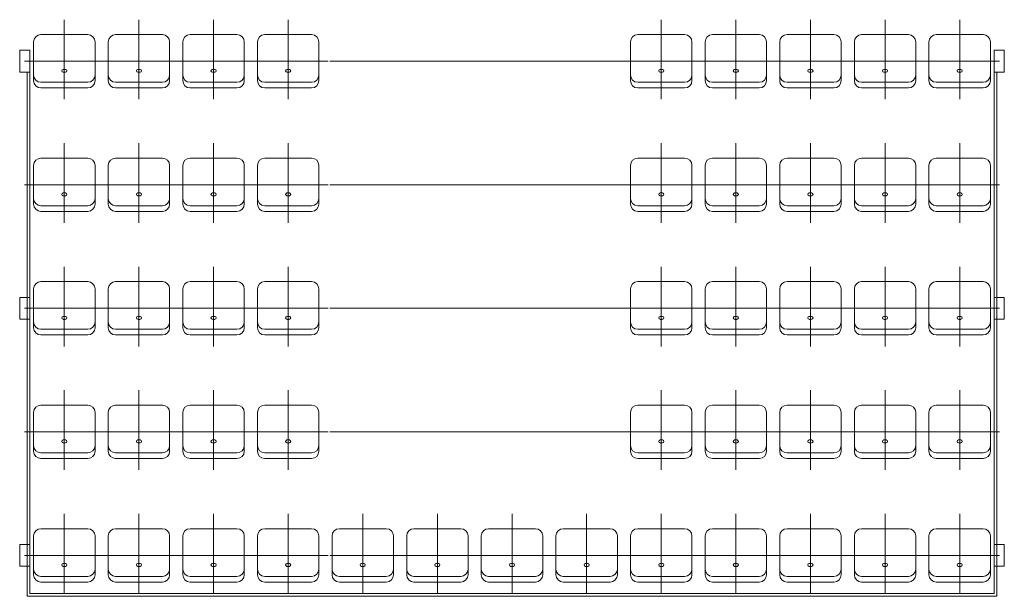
# Model space of a CAD drawing. Header units: millimetres. Extents: x 1962 to 3194, y -795 to -219.
# Tile 160 of 256: x 2419 to 2426, y -431 to -427. Entities that reach past the tile are written whole.
import ezdxf

# ---------------------------------------------------------------- set-up
doc = ezdxf.new("R2010")
doc.units = ezdxf.units.MM
doc.linetypes.add('ACAD_ISO03W100', pattern=[30, 12, -18])
doc.layers.add('A_obiekty trybuny', color=126, linetype='Continuous', lineweight=9)

msp = doc.modelspace()

# ---------------------------------------------------------------- linework, layer by layer
at = {"layer": 'A_obiekty trybuny', "linetype": 'ACAD_ISO03W100', "ltscale": 0.1}
for p, q in [((2419.282, -427.468), (2419.282, -426.9233)), ((2419.792, -427.468), (2419.792, -426.9233)), ((2420.302, -427.468), (2420.302, -426.9233)), ((2420.812, -427.468), (2420.812, -426.9233)), ((2423.362, -427.468), (2423.362, -426.9233)), ((2423.872, -427.468), (2423.872, -426.9233)), ((2424.382, -427.468), (2424.382, -426.9233)), ((2424.892, -427.468), (2424.892, -426.9233)), ((2425.402, -427.468), (2425.402, -426.9233)), ((2419.5543, -427.2077), (2419.0096, -427.2077)), ((2420.0643, -427.2077), (2419.5196, -427.2077)), ((2420.5743, -427.2077), (2420.0296, -427.2077)), ((2421.0843, -427.2077), (2420.5396, -427.2077)), ((2423.6343, -427.2077), (2423.0896, -427.2077)), ((2424.1443, -427.2077), (2423.5996, -427.2077)), ((2424.6543, -427.2077), (2424.1096, -427.2077)), ((2425.1643, -427.2077), (2424.6196, -427.2077)), ((2425.6743, -427.2077), (2425.1296, -427.2077)), ((2419.282, -428.313), (2419.282, -427.7683)), ((2419.792, -428.313), (2419.792, -427.7683)), ((2420.302, -428.313), (2420.302, -427.7683)), ((2420.812, -428.313), (2420.812, -427.7683)), ((2423.362, -428.313), (2423.362, -427.7683)), ((2423.872, -428.313), (2423.872, -427.7683)), ((2424.382, -428.313), (2424.382, -427.7683)), ((2424.892, -428.313), (2424.892, -427.7683)), ((2425.402, -428.313), (2425.402, -427.7683)), ((2419.5543, -428.0527), (2419.0096, -428.0527)), ((2420.0643, -428.0527), (2419.5196, -428.0527)), ((2420.5743, -428.0527), (2420.0296, -428.0527)), ((2421.0843, -428.0527), (2420.5396, -428.0527)), ((2423.6343, -428.0527), (2423.0896, -428.0527)), ((2424.1443, -428.0527), (2423.5996, -428.0527)), ((2424.6543, -428.0527), (2424.1096, -428.0527)), ((2425.1643, -428.0527), (2424.6196, -428.0527)), ((2425.6743, -428.0527), (2425.1296, -428.0527)), ((2419.282, -429.158), (2419.282, -428.6133)), ((2419.792, -429.158), (2419.792, -428.6133)), ((2420.302, -429.158), (2420.302, -428.6133)), ((2420.812, -429.158), (2420.812, -428.6133)), ((2423.362, -429.158), (2423.362, -428.6133)), ((2423.872, -429.158), (2423.872, -428.6133)), ((2424.382, -429.158), (2424.382, -428.6133)), ((2424.892, -429.158), (2424.892, -428.6133)), ((2425.402, -429.158), (2425.402, -428.6133)), ((2419.5543, -428.8977), (2419.0096, -428.8977)), ((2420.0643, -428.8977), (2419.5196, -428.8977)), ((2420.5743, -428.8977), (2420.0296, -428.8977)), ((2421.0843, -428.8977), (2420.5396, -428.8977)), ((2423.6343, -428.8977), (2423.0896, -428.8977)), ((2424.1443, -428.8977), (2423.5996, -428.8977)), ((2424.6543, -428.8977), (2424.1096, -428.8977)), ((2425.1643, -428.8977), (2424.6196, -428.8977)), ((2425.6743, -428.8977), (2425.1296, -428.8977)), ((2419.282, -430.003), (2419.282, -429.4583)), ((2419.792, -430.003), (2419.792, -429.4583)), ((2420.302, -430.003), (2420.302, -429.4583)), ((2420.812, -430.003), (2420.812, -429.4583)), ((2423.362, -430.003), (2423.362, -429.4583)), ((2423.872, -430.003), (2423.872, -429.4583)), ((2424.382, -430.003), (2424.382, -429.4583)), ((2424.892, -430.003), (2424.892, -429.4583)), ((2425.402, -430.003), (2425.402, -429.4583)), ((2419.5543, -429.7427), (2419.0096, -429.7427)), ((2420.0643, -429.7427), (2419.5196, -429.7427)), ((2420.5743, -429.7427), (2420.0296, -429.7427)), ((2421.0843, -429.7427), (2420.5396, -429.7427)), ((2423.6343, -429.7427), (2423.0896, -429.7427)), ((2424.1443, -429.7427), (2423.5996, -429.7427)), ((2424.6543, -429.7427), (2424.1096, -429.7427)), ((2425.1643, -429.7427), (2424.6196, -429.7427)), ((2425.6743, -429.7427), (2425.1296, -429.7427)), ((2419.282, -430.848), (2419.282, -430.3033)), ((2419.792, -430.848), (2419.792, -430.3033)), ((2420.302, -430.848), (2420.302, -430.3033)), ((2420.812, -430.848), (2420.812, -430.3033)), ((2421.322, -430.848), (2421.322, -430.3033)), ((2421.832, -430.848), (2421.832, -430.3033)), ((2422.342, -430.848), (2422.342, -430.3033)), ((2422.852, -430.848), (2422.852, -430.3033)), ((2423.362, -430.848), (2423.362, -430.3033)), ((2423.872, -430.848), (2423.872, -430.3033)), ((2424.382, -430.848), (2424.382, -430.3033)), ((2424.892, -430.848), (2424.892, -430.3033)), ((2425.402, -430.848), (2425.402, -430.3033)), ((2419.5543, -430.5877), (2419.0096, -430.5877)), ((2420.0643, -430.5877), (2419.5196, -430.5877)), ((2420.5743, -430.5877), (2420.0296, -430.5877)), ((2421.0843, -430.5877), (2420.5396, -430.5877)), ((2423.6343, -430.5877), (2423.0896, -430.5877)), ((2424.1443, -430.5877), (2423.5996, -430.5877)), ((2424.6543, -430.5877), (2424.1096, -430.5877)), ((2425.1643, -430.5877), (2424.6196, -430.5877)), ((2425.6743, -430.5877), (2425.1296, -430.5877))]:
    msp.add_line(p, q, dxfattribs=at)
at = {"layer": 'A_obiekty trybuny'}
for p, q in [((2419.072, -427.0752), (2419.072, -427.3402)), ((2419.442, -427.0252), (2419.122, -427.0252)), ((2419.492, -427.3402), (2419.492, -427.0752)), ((2419.582, -427.0752), (2419.582, -427.3402)), ((2419.952, -427.0252), (2419.632, -427.0252)), ((2420.002, -427.3402), (2420.002, -427.0752)), ((2420.092, -427.0752), (2420.092, -427.3402)), ((2420.462, -427.0252), (2420.142, -427.0252)), ((2420.512, -427.3402), (2420.512, -427.0752)), ((2420.602, -427.0752), (2420.602, -427.3402)), ((2420.972, -427.0252), (2420.652, -427.0252)), ((2421.022, -427.3402), (2421.022, -427.0752)), ((2423.152, -427.0752), (2423.152, -427.3402)), ((2423.522, -427.0252), (2423.202, -427.0252)), ((2423.572, -427.3402), (2423.572, -427.0752)), ((2423.662, -427.0752), (2423.662, -427.3402)), ((2424.032, -427.0252), (2423.712, -427.0252)), ((2424.082, -427.3402), (2424.082, -427.0752)), ((2424.172, -427.0752), (2424.172, -427.3402)), ((2424.542, -427.0252), (2424.222, -427.0252)), ((2424.592, -427.3402), (2424.592, -427.0752)), ((2424.682, -427.0752), (2424.682, -427.3402)), ((2425.052, -427.0252), (2424.732, -427.0252)), ((2425.102, -427.3402), (2425.102, -427.0752)), ((2425.192, -427.0752), (2425.192, -427.3402)), ((2425.562, -427.0252), (2425.242, -427.0252)), ((2425.612, -427.3402), (2425.612, -427.0752)), ((2419.047, -427.2077), (2419.047, -430.848)), ((2421.097, -427.2077), (2423.227, -427.2077)), ((2425.637, -430.848), (2425.637, -427.2077)), ((2419.027, -430.868), (2419.027, -427.2827)), ((2419.2824, -427.2633), (2419.2738, -427.2633)), ((2419.2738, -427.2832), (2419.2824, -427.2832)), ((2419.2901, -427.2633), (2419.2824, -427.2633)), ((2419.2824, -427.2832), (2419.2901, -427.2832)), ((2419.7924, -427.2633), (2419.7838, -427.2633)), ((2419.7838, -427.2832), (2419.7924, -427.2832)), ((2419.8001, -427.2633), (2419.7924, -427.2633)), ((2419.7924, -427.2832), (2419.8001, -427.2832)), ((2420.3024, -427.2633), (2420.2938, -427.2633)), ((2420.2938, -427.2832), (2420.3024, -427.2832)), ((2420.3101, -427.2633), (2420.3024, -427.2633)), ((2420.3024, -427.2832), (2420.3101, -427.2832)), ((2420.8124, -427.2633), (2420.8038, -427.2633)), ((2420.8038, -427.2832), (2420.8124, -427.2832)), ((2420.8201, -427.2633), (2420.8124, -427.2633)), ((2420.8124, -427.2832), (2420.8201, -427.2832)), ((2423.3624, -427.2633), (2423.3538, -427.2633)), ((2423.3538, -427.2832), (2423.3624, -427.2832)), ((2423.3701, -427.2633), (2423.3624, -427.2633)), ((2423.3624, -427.2832), (2423.3701, -427.2832)), ((2423.8724, -427.2633), (2423.8638, -427.2633)), ((2423.8638, -427.2832), (2423.8724, -427.2832)), ((2423.8801, -427.2633), (2423.8724, -427.2633)), ((2423.8724, -427.2832), (2423.8801, -427.2832)), ((2424.3824, -427.2633), (2424.3738, -427.2633)), ((2424.3738, -427.2832), (2424.3824, -427.2832)), ((2424.3901, -427.2633), (2424.3824, -427.2633)), ((2424.3824, -427.2832), (2424.3901, -427.2832)), ((2424.8924, -427.2633), (2424.8838, -427.2633)), ((2424.8838, -427.2832), (2424.8924, -427.2832)), ((2424.9001, -427.2633), (2424.8924, -427.2633)), ((2424.8924, -427.2832), (2424.9001, -427.2832)), ((2425.4024, -427.2633), (2425.3938, -427.2633)), ((2425.3938, -427.2832), (2425.4024, -427.2832)), ((2425.4101, -427.2633), (2425.4024, -427.2633)), ((2425.4024, -427.2832), (2425.4101, -427.2832)), ((2425.657, -430.868), (2425.657, -427.2827)), ((2419.122, -427.3514), (2419.442, -427.3514)), ((2419.632, -427.3514), (2419.952, -427.3514)), ((2420.142, -427.3514), (2420.462, -427.3514)), ((2420.652, -427.3514), (2420.972, -427.3514)), ((2423.202, -427.3514), (2423.522, -427.3514)), ((2423.712, -427.3514), (2424.032, -427.3514)), ((2424.222, -427.3514), (2424.542, -427.3514)), ((2424.732, -427.3514), (2425.052, -427.3514)), ((2425.242, -427.3514), (2425.562, -427.3514)), ((2419.122, -427.3902), (2419.442, -427.3902)), ((2419.632, -427.3902), (2419.952, -427.3902)), ((2420.142, -427.3902), (2420.462, -427.3902)), ((2420.652, -427.3902), (2420.972, -427.3902)), ((2423.202, -427.3902), (2423.522, -427.3902)), ((2423.712, -427.3902), (2424.032, -427.3902)), ((2424.222, -427.3902), (2424.542, -427.3902)), ((2424.732, -427.3902), (2425.052, -427.3902)), ((2425.242, -427.3902), (2425.562, -427.3902)), ((2419.442, -427.8702), (2419.122, -427.8702)), ((2419.952, -427.8702), (2419.632, -427.8702)), ((2420.462, -427.8702), (2420.142, -427.8702)), ((2420.972, -427.8702), (2420.652, -427.8702)), ((2423.522, -427.8702), (2423.202, -427.8702)), ((2424.032, -427.8702), (2423.712, -427.8702)), ((2424.542, -427.8702), (2424.222, -427.8702)), ((2425.052, -427.8702), (2424.732, -427.8702)), ((2425.562, -427.8702), (2425.242, -427.8702)), ((2419.072, -427.9202), (2419.072, -428.1852)), ((2419.492, -428.1852), (2419.492, -427.9202)), ((2419.582, -427.9202), (2419.582, -428.1852)), ((2420.002, -428.1852), (2420.002, -427.9202)), ((2420.092, -427.9202), (2420.092, -428.1852)), ((2420.512, -428.1852), (2420.512, -427.9202)), ((2420.602, -427.9202), (2420.602, -428.1852)), ((2421.022, -428.1852), (2421.022, -427.9202)), ((2423.152, -427.9202), (2423.152, -428.1852)), ((2423.572, -428.1852), (2423.572, -427.9202)), ((2423.662, -427.9202), (2423.662, -428.1852)), ((2424.082, -428.1852), (2424.082, -427.9202)), ((2424.172, -427.9202), (2424.172, -428.1852)), ((2424.592, -428.1852), (2424.592, -427.9202)), ((2424.682, -427.9202), (2424.682, -428.1852)), ((2425.102, -428.1852), (2425.102, -427.9202)), ((2425.192, -427.9202), (2425.192, -428.1852)), ((2425.612, -428.1852), (2425.612, -427.9202)), ((2421.097, -428.0527), (2423.227, -428.0527)), ((2419.2824, -428.1083), (2419.2738, -428.1083)), ((2419.2738, -428.1282), (2419.2824, -428.1282)), ((2419.2901, -428.1083), (2419.2824, -428.1083)), ((2419.2824, -428.1282), (2419.2901, -428.1282)), ((2419.7924, -428.1083), (2419.7838, -428.1083)), ((2419.7838, -428.1282), (2419.7924, -428.1282)), ((2419.8001, -428.1083), (2419.7924, -428.1083)), ((2419.7924, -428.1282), (2419.8001, -428.1282)), ((2420.3024, -428.1083), (2420.2938, -428.1083)), ((2420.2938, -428.1282), (2420.3024, -428.1282)), ((2420.3101, -428.1083), (2420.3024, -428.1083)), ((2420.3024, -428.1282), (2420.3101, -428.1282)), ((2420.8124, -428.1083), (2420.8038, -428.1083)), ((2420.8038, -428.1282), (2420.8124, -428.1282)), ((2420.8201, -428.1083), (2420.8124, -428.1083)), ((2420.8124, -428.1282), (2420.8201, -428.1282)), ((2423.3624, -428.1083), (2423.3538, -428.1083)), ((2423.3538, -428.1282), (2423.3624, -428.1282)), ((2423.3701, -428.1083), (2423.3624, -428.1083)), ((2423.3624, -428.1282), (2423.3701, -428.1282)), ((2423.8724, -428.1083), (2423.8638, -428.1083)), ((2423.8638, -428.1282), (2423.8724, -428.1282)), ((2423.8801, -428.1083), (2423.8724, -428.1083)), ((2423.8724, -428.1282), (2423.8801, -428.1282)), ((2424.3824, -428.1083), (2424.3738, -428.1083)), ((2424.3738, -428.1282), (2424.3824, -428.1282)), ((2424.3901, -428.1083), (2424.3824, -428.1083)), ((2424.3824, -428.1282), (2424.3901, -428.1282)), ((2424.8924, -428.1083), (2424.8838, -428.1083)), ((2424.8838, -428.1282), (2424.8924, -428.1282)), ((2424.9001, -428.1083), (2424.8924, -428.1083)), ((2424.8924, -428.1282), (2424.9001, -428.1282)), ((2425.4024, -428.1083), (2425.3938, -428.1083)), ((2425.3938, -428.1282), (2425.4024, -428.1282)), ((2425.4101, -428.1083), (2425.4024, -428.1083)), ((2425.4024, -428.1282), (2425.4101, -428.1282)), ((2419.122, -428.1964), (2419.442, -428.1964)), ((2419.632, -428.1964), (2419.952, -428.1964)), ((2420.142, -428.1964), (2420.462, -428.1964)), ((2420.652, -428.1964), (2420.972, -428.1964)), ((2423.202, -428.1964), (2423.522, -428.1964)), ((2423.712, -428.1964), (2424.032, -428.1964)), ((2424.222, -428.1964), (2424.542, -428.1964)), ((2424.732, -428.1964), (2425.052, -428.1964)), ((2425.242, -428.1964), (2425.562, -428.1964)), ((2419.122, -428.2352), (2419.442, -428.2352)), ((2419.632, -428.2352), (2419.952, -428.2352)), ((2420.142, -428.2352), (2420.462, -428.2352)), ((2420.652, -428.2352), (2420.972, -428.2352)), ((2423.202, -428.2352), (2423.522, -428.2352)), ((2423.712, -428.2352), (2424.032, -428.2352)), ((2424.222, -428.2352), (2424.542, -428.2352)), ((2424.732, -428.2352), (2425.052, -428.2352)), ((2425.242, -428.2352), (2425.562, -428.2352)), ((2419.072, -428.7652), (2419.072, -429.0302)), ((2419.442, -428.7152), (2419.122, -428.7152)), ((2419.492, -429.0302), (2419.492, -428.7652)), ((2419.582, -428.7652), (2419.582, -429.0302)), ((2419.952, -428.7152), (2419.632, -428.7152)), ((2420.002, -429.0302), (2420.002, -428.7652)), ((2420.092, -428.7652), (2420.092, -429.0302)), ((2420.462, -428.7152), (2420.142, -428.7152)), ((2420.512, -429.0302), (2420.512, -428.7652)), ((2420.602, -428.7652), (2420.602, -429.0302)), ((2420.972, -428.7152), (2420.652, -428.7152)), ((2421.022, -429.0302), (2421.022, -428.7652)), ((2423.152, -428.7652), (2423.152, -429.0302)), ((2423.522, -428.7152), (2423.202, -428.7152)), ((2423.572, -429.0302), (2423.572, -428.7652)), ((2423.662, -428.7652), (2423.662, -429.0302)), ((2424.032, -428.7152), (2423.712, -428.7152)), ((2424.082, -429.0302), (2424.082, -428.7652)), ((2424.172, -428.7652), (2424.172, -429.0302)), ((2424.542, -428.7152), (2424.222, -428.7152)), ((2424.592, -429.0302), (2424.592, -428.7652)), ((2424.682, -428.7652), (2424.682, -429.0302)), ((2425.052, -428.7152), (2424.732, -428.7152)), ((2425.102, -429.0302), (2425.102, -428.7652)), ((2425.192, -428.7652), (2425.192, -429.0302)), ((2425.562, -428.7152), (2425.242, -428.7152)), ((2425.612, -429.0302), (2425.612, -428.7652)), ((2421.097, -428.8977), (2423.227, -428.8977)), ((2419.2824, -428.9533), (2419.2738, -428.9533)), ((2419.2738, -428.9732), (2419.2824, -428.9732)), ((2419.2901, -428.9533), (2419.2824, -428.9533)), ((2419.2824, -428.9732), (2419.2901, -428.9732)), ((2419.7924, -428.9533), (2419.7838, -428.9533)), ((2419.7838, -428.9732), (2419.7924, -428.9732)), ((2419.8001, -428.9533), (2419.7924, -428.9533)), ((2419.7924, -428.9732), (2419.8001, -428.9732)), ((2420.3024, -428.9533), (2420.2938, -428.9533)), ((2420.2938, -428.9732), (2420.3024, -428.9732)), ((2420.3101, -428.9533), (2420.3024, -428.9533)), ((2420.3024, -428.9732), (2420.3101, -428.9732)), ((2420.8124, -428.9533), (2420.8038, -428.9533)), ((2420.8038, -428.9732), (2420.8124, -428.9732)), ((2420.8201, -428.9533), (2420.8124, -428.9533)), ((2420.8124, -428.9732), (2420.8201, -428.9732)), ((2423.3624, -428.9533), (2423.3538, -428.9533)), ((2423.3538, -428.9732), (2423.3624, -428.9732)), ((2423.3701, -428.9533), (2423.3624, -428.9533)), ((2423.3624, -428.9732), (2423.3701, -428.9732)), ((2423.8724, -428.9533), (2423.8638, -428.9533)), ((2423.8638, -428.9732), (2423.8724, -428.9732)), ((2423.8801, -428.9533), (2423.8724, -428.9533)), ((2423.8724, -428.9732), (2423.8801, -428.9732)), ((2424.3824, -428.9533), (2424.3738, -428.9533)), ((2424.3738, -428.9732), (2424.3824, -428.9732)), ((2424.3901, -428.9533), (2424.3824, -428.9533)), ((2424.3824, -428.9732), (2424.3901, -428.9732)), ((2424.8924, -428.9533), (2424.8838, -428.9533)), ((2424.8838, -428.9732), (2424.8924, -428.9732)), ((2424.9001, -428.9533), (2424.8924, -428.9533)), ((2424.8924, -428.9732), (2424.9001, -428.9732)), ((2425.4024, -428.9533), (2425.3938, -428.9533)), ((2425.3938, -428.9732), (2425.4024, -428.9732)), ((2425.4101, -428.9533), (2425.4024, -428.9533)), ((2425.4024, -428.9732), (2425.4101, -428.9732)), ((2419.122, -429.0414), (2419.442, -429.0414)), ((2419.122, -429.0802), (2419.442, -429.0802)), ((2419.632, -429.0414), (2419.952, -429.0414)), ((2419.632, -429.0802), (2419.952, -429.0802)), ((2420.142, -429.0414), (2420.462, -429.0414)), ((2420.142, -429.0802), (2420.462, -429.0802)), ((2420.652, -429.0414), (2420.972, -429.0414)), ((2420.652, -429.0802), (2420.972, -429.0802)), ((2423.202, -429.0414), (2423.522, -429.0414)), ((2423.202, -429.0802), (2423.522, -429.0802)), ((2423.712, -429.0414), (2424.032, -429.0414)), ((2423.712, -429.0802), (2424.032, -429.0802)), ((2424.222, -429.0414), (2424.542, -429.0414)), ((2424.222, -429.0802), (2424.542, -429.0802)), ((2424.732, -429.0414), (2425.052, -429.0414)), ((2424.732, -429.0802), (2425.052, -429.0802)), ((2425.242, -429.0414), (2425.562, -429.0414)), ((2425.242, -429.0802), (2425.562, -429.0802)), ((2419.442, -429.5602), (2419.122, -429.5602)), ((2419.952, -429.5602), (2419.632, -429.5602)), ((2420.462, -429.5602), (2420.142, -429.5602)), ((2420.972, -429.5602), (2420.652, -429.5602)), ((2423.522, -429.5602), (2423.202, -429.5602)), ((2424.032, -429.5602), (2423.712, -429.5602)), ((2424.542, -429.5602), (2424.222, -429.5602)), ((2425.052, -429.5602), (2424.732, -429.5602)), ((2425.562, -429.5602), (2425.242, -429.5602)), ((2419.072, -429.6102), (2419.072, -429.8752)), ((2419.492, -429.8752), (2419.492, -429.6102)), ((2419.582, -429.6102), (2419.582, -429.8752)), ((2420.002, -429.8752), (2420.002, -429.6102)), ((2420.092, -429.6102), (2420.092, -429.8752)), ((2420.512, -429.8752), (2420.512, -429.6102)), ((2420.602, -429.6102), (2420.602, -429.8752)), ((2421.022, -429.8752), (2421.022, -429.6102)), ((2423.152, -429.6102), (2423.152, -429.8752)), ((2423.572, -429.8752), (2423.572, -429.6102)), ((2423.662, -429.6102), (2423.662, -429.8752)), ((2424.082, -429.8752), (2424.082, -429.6102)), ((2424.172, -429.6102), (2424.172, -429.8752)), ((2424.592, -429.8752), (2424.592, -429.6102)), ((2424.682, -429.6102), (2424.682, -429.8752)), ((2425.102, -429.8752), (2425.102, -429.6102)), ((2425.192, -429.6102), (2425.192, -429.8752)), ((2425.612, -429.8752), (2425.612, -429.6102)), ((2421.097, -429.7427), (2423.227, -429.7427)), ((2419.2824, -429.7983), (2419.2738, -429.7983)), ((2419.2738, -429.8182), (2419.2824, -429.8182)), ((2419.2901, -429.7983), (2419.2824, -429.7983)), ((2419.2824, -429.8182), (2419.2901, -429.8182)), ((2419.7924, -429.7983), (2419.7838, -429.7983)), ((2419.7838, -429.8182), (2419.7924, -429.8182)), ((2419.8001, -429.7983), (2419.7924, -429.7983)), ((2419.7924, -429.8182), (2419.8001, -429.8182)), ((2420.3024, -429.7983), (2420.2938, -429.7983)), ((2420.2938, -429.8182), (2420.3024, -429.8182)), ((2420.3101, -429.7983), (2420.3024, -429.7983)), ((2420.3024, -429.8182), (2420.3101, -429.8182)), ((2420.8124, -429.7983), (2420.8038, -429.7983)), ((2420.8038, -429.8182), (2420.8124, -429.8182)), ((2420.8201, -429.7983), (2420.8124, -429.7983)), ((2420.8124, -429.8182), (2420.8201, -429.8182)), ((2423.3624, -429.7983), (2423.3538, -429.7983)), ((2423.3538, -429.8182), (2423.3624, -429.8182)), ((2423.3701, -429.7983), (2423.3624, -429.7983)), ((2423.3624, -429.8182), (2423.3701, -429.8182)), ((2423.8724, -429.7983), (2423.8638, -429.7983)), ((2423.8638, -429.8182), (2423.8724, -429.8182)), ((2423.8801, -429.7983), (2423.8724, -429.7983)), ((2423.8724, -429.8182), (2423.8801, -429.8182)), ((2424.3824, -429.7983), (2424.3738, -429.7983)), ((2424.3738, -429.8182), (2424.3824, -429.8182)), ((2424.3901, -429.7983), (2424.3824, -429.7983)), ((2424.3824, -429.8182), (2424.3901, -429.8182)), ((2424.8924, -429.7983), (2424.8838, -429.7983)), ((2424.8838, -429.8182), (2424.8924, -429.8182)), ((2424.9001, -429.7983), (2424.8924, -429.7983)), ((2424.8924, -429.8182), (2424.9001, -429.8182)), ((2425.4024, -429.7983), (2425.3938, -429.7983)), ((2425.3938, -429.8182), (2425.4024, -429.8182)), ((2425.4101, -429.7983), (2425.4024, -429.7983)), ((2425.4024, -429.8182), (2425.4101, -429.8182)), ((2419.122, -429.8864), (2419.442, -429.8864)), ((2419.632, -429.8864), (2419.952, -429.8864)), ((2420.142, -429.8864), (2420.462, -429.8864)), ((2420.652, -429.8864), (2420.972, -429.8864)), ((2423.202, -429.8864), (2423.522, -429.8864)), ((2423.712, -429.8864), (2424.032, -429.8864)), ((2424.222, -429.8864), (2424.542, -429.8864)), ((2424.732, -429.8864), (2425.052, -429.8864)), ((2425.242, -429.8864), (2425.562, -429.8864)), ((2419.122, -429.9252), (2419.442, -429.9252)), ((2419.632, -429.9252), (2419.952, -429.9252)), ((2420.142, -429.9252), (2420.462, -429.9252)), ((2420.652, -429.9252), (2420.972, -429.9252)), ((2423.202, -429.9252), (2423.522, -429.9252)), ((2423.712, -429.9252), (2424.032, -429.9252)), ((2424.222, -429.9252), (2424.542, -429.9252)), ((2424.732, -429.9252), (2425.052, -429.9252)), ((2425.242, -429.9252), (2425.562, -429.9252)), ((2419.442, -430.4052), (2419.122, -430.4052)), ((2419.952, -430.4052), (2419.632, -430.4052)), ((2420.462, -430.4052), (2420.142, -430.4052)), ((2420.972, -430.4052), (2420.652, -430.4052)), ((2421.482, -430.4052), (2421.162, -430.4052)), ((2421.992, -430.4052), (2421.672, -430.4052)), ((2422.502, -430.4052), (2422.182, -430.4052)), ((2423.012, -430.4052), (2422.692, -430.4052)), ((2423.522, -430.4052), (2423.202, -430.4052)), ((2424.032, -430.4052), (2423.712, -430.4052)), ((2424.542, -430.4052), (2424.222, -430.4052)), ((2425.052, -430.4052), (2424.732, -430.4052)), ((2425.562, -430.4052), (2425.242, -430.4052)), ((2419.072, -430.4552), (2419.072, -430.7202)), ((2419.492, -430.7202), (2419.492, -430.4552)), ((2419.582, -430.4552), (2419.582, -430.7202)), ((2420.002, -430.7202), (2420.002, -430.4552)), ((2420.092, -430.4552), (2420.092, -430.7202)), ((2420.512, -430.7202), (2420.512, -430.4552)), ((2420.602, -430.4552), (2420.602, -430.7202)), ((2421.022, -430.7202), (2421.022, -430.4552)), ((2421.112, -430.4552), (2421.112, -430.7202)), ((2421.532, -430.7202), (2421.532, -430.4552)), ((2421.622, -430.4552), (2421.622, -430.7202)), ((2422.042, -430.7202), (2422.042, -430.4552)), ((2422.132, -430.4552), (2422.132, -430.7202)), ((2422.552, -430.7202), (2422.552, -430.4552)), ((2422.642, -430.4552), (2422.642, -430.7202)), ((2423.062, -430.7202), (2423.062, -430.4552)), ((2423.152, -430.4552), (2423.152, -430.7202)), ((2423.572, -430.7202), (2423.572, -430.4552)), ((2423.662, -430.4552), (2423.662, -430.7202)), ((2424.082, -430.7202), (2424.082, -430.4552)), ((2424.172, -430.4552), (2424.172, -430.7202)), ((2424.592, -430.7202), (2424.592, -430.4552)), ((2424.682, -430.4552), (2424.682, -430.7202)), ((2425.102, -430.7202), (2425.102, -430.4552)), ((2425.192, -430.4552), (2425.192, -430.7202)), ((2425.612, -430.7202), (2425.612, -430.4552)), ((2421.097, -430.5877), (2423.227, -430.5877)), ((2419.2824, -430.6433), (2419.2738, -430.6433)), ((2419.2901, -430.6433), (2419.2824, -430.6433)), ((2419.7924, -430.6433), (2419.7838, -430.6433)), ((2419.8001, -430.6433), (2419.7924, -430.6433)), ((2420.3024, -430.6433), (2420.2938, -430.6433)), ((2420.3101, -430.6433), (2420.3024, -430.6433)), ((2420.8124, -430.6433), (2420.8038, -430.6433)), ((2420.8201, -430.6433), (2420.8124, -430.6433)), ((2421.3224, -430.6433), (2421.3138, -430.6433)), ((2421.3301, -430.6433), (2421.3224, -430.6433)), ((2421.8324, -430.6433), (2421.8238, -430.6433)), ((2421.8401, -430.6433), (2421.8324, -430.6433)), ((2422.3424, -430.6433), (2422.3338, -430.6433)), ((2422.3501, -430.6433), (2422.3424, -430.6433)), ((2422.8524, -430.6433), (2422.8438, -430.6433)), ((2422.8601, -430.6433), (2422.8524, -430.6433)), ((2423.3624, -430.6433), (2423.3538, -430.6433)), ((2423.3701, -430.6433), (2423.3624, -430.6433)), ((2423.8724, -430.6433), (2423.8638, -430.6433)), ((2423.8801, -430.6433), (2423.8724, -430.6433)), ((2424.3824, -430.6433), (2424.3738, -430.6433)), ((2424.3901, -430.6433), (2424.3824, -430.6433)), ((2424.8924, -430.6433), (2424.8838, -430.6433)), ((2424.9001, -430.6433), (2424.8924, -430.6433)), ((2425.4024, -430.6433), (2425.3938, -430.6433)), ((2425.4101, -430.6433), (2425.4024, -430.6433)), ((2419.2738, -430.6632), (2419.2824, -430.6632)), ((2419.2824, -430.6632), (2419.2901, -430.6632)), ((2419.7838, -430.6632), (2419.7924, -430.6632)), ((2419.7924, -430.6632), (2419.8001, -430.6632)), ((2420.2938, -430.6632), (2420.3024, -430.6632)), ((2420.3024, -430.6632), (2420.3101, -430.6632)), ((2420.8038, -430.6632), (2420.8124, -430.6632)), ((2420.8124, -430.6632), (2420.8201, -430.6632)), ((2421.3138, -430.6632), (2421.3224, -430.6632)), ((2421.3224, -430.6632), (2421.3301, -430.6632)), ((2421.8238, -430.6632), (2421.8324, -430.6632)), ((2421.8324, -430.6632), (2421.8401, -430.6632)), ((2422.3338, -430.6632), (2422.3424, -430.6632)), ((2422.3424, -430.6632), (2422.3501, -430.6632)), ((2422.8438, -430.6632), (2422.8524, -430.6632)), ((2422.8524, -430.6632), (2422.8601, -430.6632)), ((2423.3538, -430.6632), (2423.3624, -430.6632)), ((2423.3624, -430.6632), (2423.3701, -430.6632)), ((2423.8638, -430.6632), (2423.8724, -430.6632)), ((2423.8724, -430.6632), (2423.8801, -430.6632)), ((2424.3738, -430.6632), (2424.3824, -430.6632)), ((2424.3824, -430.6632), (2424.3901, -430.6632)), ((2424.8838, -430.6632), (2424.8924, -430.6632)), ((2424.8924, -430.6632), (2424.9001, -430.6632)), ((2425.3938, -430.6632), (2425.4024, -430.6632)), ((2425.4024, -430.6632), (2425.4101, -430.6632)), ((2419.122, -430.7314), (2419.442, -430.7314)), ((2419.122, -430.7702), (2419.442, -430.7702)), ((2419.632, -430.7314), (2419.952, -430.7314)), ((2419.632, -430.7702), (2419.952, -430.7702)), ((2420.142, -430.7314), (2420.462, -430.7314)), ((2420.142, -430.7702), (2420.462, -430.7702)), ((2420.652, -430.7314), (2420.972, -430.7314)), ((2420.652, -430.7702), (2420.972, -430.7702)), ((2421.162, -430.7314), (2421.482, -430.7314)), ((2421.162, -430.7702), (2421.482, -430.7702)), ((2421.672, -430.7314), (2421.992, -430.7314)), ((2421.672, -430.7702), (2421.992, -430.7702)), ((2422.182, -430.7314), (2422.502, -430.7314)), ((2422.182, -430.7702), (2422.502, -430.7702)), ((2422.692, -430.7314), (2423.012, -430.7314)), ((2422.692, -430.7702), (2423.012, -430.7702)), ((2423.202, -430.7314), (2423.522, -430.7314)), ((2423.202, -430.7702), (2423.522, -430.7702)), ((2423.712, -430.7314), (2424.032, -430.7314)), ((2423.712, -430.7702), (2424.032, -430.7702)), ((2424.222, -430.7314), (2424.542, -430.7314)), ((2424.222, -430.7702), (2424.542, -430.7702)), ((2424.732, -430.7314), (2425.052, -430.7314)), ((2424.732, -430.7702), (2425.052, -430.7702)), ((2425.242, -430.7314), (2425.562, -430.7314)), ((2425.242, -430.7702), (2425.562, -430.7702)), ((2419.047, -430.848), (2425.637, -430.848)), ((2419.027, -430.868), (2425.657, -430.868))]:
    msp.add_line(p, q, dxfattribs=at)
for points in [[(2419.047, -427.2827), (2419.047, -427.1327), (2418.977, -427.1327), (2418.977, -427.2827)], [(2425.637, -427.2827), (2425.637, -427.1327), (2425.707, -427.1327), (2425.707, -427.2827)], [(2419.047, -428.9727), (2419.047, -428.8227), (2418.977, -428.8227), (2418.977, -428.9727)], [(2425.637, -428.9727), (2425.637, -428.8227), (2425.707, -428.8227), (2425.707, -428.9727)], [(2419.047, -430.6627), (2419.047, -430.5127), (2418.977, -430.5127), (2418.977, -430.6627)], [(2425.637, -430.6627), (2425.637, -430.5127), (2425.707, -430.5127), (2425.707, -430.6627)]]:
    msp.add_lwpolyline(points, close=True, dxfattribs=at)
for centre, radius, start, end in [((2419.122, -427.0752), 0.05, 90, 180), ((2419.442, -427.0752), 0.05, 0, 90), ((2419.632, -427.0752), 0.05, 90, 180), ((2419.952, -427.0752), 0.05, 0, 90), ((2420.142, -427.0752), 0.05, 90, 180), ((2420.462, -427.0752), 0.05, 0, 90), ((2420.652, -427.0752), 0.05, 90, 180), ((2420.972, -427.0752), 0.05, 0, 90), ((2423.202, -427.0752), 0.05, 90, 180), ((2423.522, -427.0752), 0.05, 0, 90), ((2423.712, -427.0752), 0.05, 90, 180), ((2424.032, -427.0752), 0.05, 0, 90), ((2424.222, -427.0752), 0.05, 90, 180), ((2424.542, -427.0752), 0.05, 0, 90), ((2424.732, -427.0752), 0.05, 90, 180), ((2425.052, -427.0752), 0.05, 0, 90), ((2425.242, -427.0752), 0.05, 90, 180), ((2425.562, -427.0752), 0.05, 0, 90), ((2419.275, -427.2737), 0.0105, 96.38935, 177.45285), ((2419.275, -427.2727), 0.0105, 182.54715, 263.61065), ((2419.2889, -427.2737), 0.0105, 2.54715, 83.61065), ((2419.2889, -427.2727), 0.0105, 276.38935, 357.45285), ((2419.785, -427.2737), 0.0105, 96.38935, 177.45285), ((2419.785, -427.2727), 0.0105, 182.54715, 263.61065), ((2419.7989, -427.2737), 0.0105, 2.54715, 83.61065), ((2419.7989, -427.2727), 0.0105, 276.38935, 357.45285), ((2420.295, -427.2737), 0.0105, 96.38935, 177.45285), ((2420.295, -427.2727), 0.0105, 182.54715, 263.61065), ((2420.3089, -427.2737), 0.0105, 2.54715, 83.61065), ((2420.3089, -427.2727), 0.0105, 276.38935, 357.45285), ((2420.805, -427.2737), 0.0105, 96.38935, 177.45285), ((2420.805, -427.2727), 0.0105, 182.54715, 263.61065), ((2420.8189, -427.2737), 0.0105, 2.54715, 83.61065), ((2420.8189, -427.2727), 0.0105, 276.38935, 357.45285), ((2423.355, -427.2737), 0.0105, 96.38935, 177.45285), ((2423.355, -427.2727), 0.0105, 182.54715, 263.61065), ((2423.3689, -427.2737), 0.0105, 2.54715, 83.61065), ((2423.3689, -427.2727), 0.0105, 276.38935, 357.45285), ((2423.865, -427.2737), 0.0105, 96.38935, 177.45285), ((2423.865, -427.2727), 0.0105, 182.54715, 263.61065), ((2423.8789, -427.2737), 0.0105, 2.54715, 83.61065), ((2423.8789, -427.2727), 0.0105, 276.38935, 357.45285), ((2424.375, -427.2737), 0.0105, 96.38935, 177.45285), ((2424.375, -427.2727), 0.0105, 182.54715, 263.61065), ((2424.3889, -427.2737), 0.0105, 2.54715, 83.61065), ((2424.3889, -427.2727), 0.0105, 276.38935, 357.45285), ((2424.885, -427.2737), 0.0105, 96.38935, 177.45285), ((2424.885, -427.2727), 0.0105, 182.54715, 263.61065), ((2424.8989, -427.2737), 0.0105, 2.54715, 83.61065), ((2424.8989, -427.2727), 0.0105, 276.38935, 357.45285), ((2425.395, -427.2737), 0.0105, 96.38935, 177.45285), ((2425.395, -427.2727), 0.0105, 182.54715, 263.61065), ((2425.4089, -427.2737), 0.0105, 2.54715, 83.61065), ((2425.4089, -427.2727), 0.0105, 276.38935, 357.45285), ((2419.122, -427.3014), 0.05, 180, 270), ((2419.122, -427.3402), 0.05, 180, 270), ((2419.442, -427.3014), 0.05, 270, 0), ((2419.442, -427.3402), 0.05, 270, 0), ((2419.632, -427.3014), 0.05, 180, 270), ((2419.632, -427.3402), 0.05, 180, 270), ((2419.952, -427.3014), 0.05, 270, 0), ((2419.952, -427.3402), 0.05, 270, 0), ((2420.142, -427.3014), 0.05, 180, 270), ((2420.142, -427.3402), 0.05, 180, 270), ((2420.462, -427.3014), 0.05, 270, 0), ((2420.462, -427.3402), 0.05, 270, 0), ((2420.652, -427.3014), 0.05, 180, 270), ((2420.652, -427.3402), 0.05, 180, 270), ((2420.972, -427.3014), 0.05, 270, 0), ((2420.972, -427.3402), 0.05, 270, 0), ((2423.202, -427.3014), 0.05, 180, 270), ((2423.202, -427.3402), 0.05, 180, 270), ((2423.522, -427.3014), 0.05, 270, 0), ((2423.522, -427.3402), 0.05, 270, 0), ((2423.712, -427.3014), 0.05, 180, 270), ((2423.712, -427.3402), 0.05, 180, 270), ((2424.032, -427.3014), 0.05, 270, 0), ((2424.032, -427.3402), 0.05, 270, 0), ((2424.222, -427.3014), 0.05, 180, 270), ((2424.222, -427.3402), 0.05, 180, 270), ((2424.542, -427.3014), 0.05, 270, 0), ((2424.542, -427.3402), 0.05, 270, 0), ((2424.732, -427.3014), 0.05, 180, 270), ((2424.732, -427.3402), 0.05, 180, 270), ((2425.052, -427.3014), 0.05, 270, 0), ((2425.052, -427.3402), 0.05, 270, 0), ((2425.242, -427.3014), 0.05, 180, 270), ((2425.242, -427.3402), 0.05, 180, 270), ((2425.562, -427.3014), 0.05, 270, 0), ((2425.562, -427.3402), 0.05, 270, 0), ((2419.122, -427.9202), 0.05, 90, 180), ((2419.442, -427.9202), 0.05, 0, 90), ((2419.632, -427.9202), 0.05, 90, 180), ((2419.952, -427.9202), 0.05, 0, 90), ((2420.142, -427.9202), 0.05, 90, 180), ((2420.462, -427.9202), 0.05, 0, 90), ((2420.652, -427.9202), 0.05, 90, 180), ((2420.972, -427.9202), 0.05, 0, 90), ((2423.202, -427.9202), 0.05, 90, 180), ((2423.522, -427.9202), 0.05, 0, 90), ((2423.712, -427.9202), 0.05, 90, 180), ((2424.032, -427.9202), 0.05, 0, 90), ((2424.222, -427.9202), 0.05, 90, 180), ((2424.542, -427.9202), 0.05, 0, 90), ((2424.732, -427.9202), 0.05, 90, 180), ((2425.052, -427.9202), 0.05, 0, 90), ((2425.242, -427.9202), 0.05, 90, 180), ((2425.562, -427.9202), 0.05, 0, 90), ((2419.122, -428.1464), 0.05, 180, 270), ((2419.275, -428.1187), 0.0105, 96.38935, 177.45285), ((2419.275, -428.1177), 0.0105, 182.54715, 263.61065), ((2419.2889, -428.1187), 0.0105, 2.54715, 83.61065), ((2419.2889, -428.1177), 0.0105, 276.38935, 357.45285), ((2419.442, -428.1464), 0.05, 270, 0), ((2419.632, -428.1464), 0.05, 180, 270), ((2419.785, -428.1187), 0.0105, 96.38935, 177.45285), ((2419.785, -428.1177), 0.0105, 182.54715, 263.61065), ((2419.7989, -428.1187), 0.0105, 2.54715, 83.61065), ((2419.7989, -428.1177), 0.0105, 276.38935, 357.45285), ((2419.952, -428.1464), 0.05, 270, 0), ((2420.142, -428.1464), 0.05, 180, 270), ((2420.295, -428.1187), 0.0105, 96.38935, 177.45285), ((2420.295, -428.1177), 0.0105, 182.54715, 263.61065), ((2420.3089, -428.1187), 0.0105, 2.54715, 83.61065), ((2420.3089, -428.1177), 0.0105, 276.38935, 357.45285), ((2420.462, -428.1464), 0.05, 270, 0), ((2420.652, -428.1464), 0.05, 180, 270), ((2420.805, -428.1187), 0.0105, 96.38935, 177.45285), ((2420.805, -428.1177), 0.0105, 182.54715, 263.61065), ((2420.8189, -428.1187), 0.0105, 2.54715, 83.61065), ((2420.8189, -428.1177), 0.0105, 276.38935, 357.45285), ((2420.972, -428.1464), 0.05, 270, 0), ((2423.202, -428.1464), 0.05, 180, 270), ((2423.355, -428.1187), 0.0105, 96.38935, 177.45285), ((2423.355, -428.1177), 0.0105, 182.54715, 263.61065), ((2423.3689, -428.1187), 0.0105, 2.54715, 83.61065), ((2423.3689, -428.1177), 0.0105, 276.38935, 357.45285), ((2423.522, -428.1464), 0.05, 270, 0), ((2423.712, -428.1464), 0.05, 180, 270), ((2423.865, -428.1187), 0.0105, 96.38935, 177.45285), ((2423.865, -428.1177), 0.0105, 182.54715, 263.61065), ((2423.8789, -428.1187), 0.0105, 2.54715, 83.61065), ((2423.8789, -428.1177), 0.0105, 276.38935, 357.45285), ((2424.032, -428.1464), 0.05, 270, 0), ((2424.222, -428.1464), 0.05, 180, 270), ((2424.375, -428.1187), 0.0105, 96.38935, 177.45285), ((2424.375, -428.1177), 0.0105, 182.54715, 263.61065), ((2424.3889, -428.1187), 0.0105, 2.54715, 83.61065), ((2424.3889, -428.1177), 0.0105, 276.38935, 357.45285), ((2424.542, -428.1464), 0.05, 270, 0), ((2424.732, -428.1464), 0.05, 180, 270), ((2424.885, -428.1187), 0.0105, 96.38935, 177.45285), ((2424.885, -428.1177), 0.0105, 182.54715, 263.61065), ((2424.8989, -428.1187), 0.0105, 2.54715, 83.61065), ((2424.8989, -428.1177), 0.0105, 276.38935, 357.45285), ((2425.052, -428.1464), 0.05, 270, 0), ((2425.242, -428.1464), 0.05, 180, 270), ((2425.395, -428.1187), 0.0105, 96.38935, 177.45285), ((2425.395, -428.1177), 0.0105, 182.54715, 263.61065), ((2425.4089, -428.1187), 0.0105, 2.54715, 83.61065), ((2425.4089, -428.1177), 0.0105, 276.38935, 357.45285), ((2425.562, -428.1464), 0.05, 270, 0), ((2419.122, -428.1852), 0.05, 180, 270), ((2419.442, -428.1852), 0.05, 270, 0), ((2419.632, -428.1852), 0.05, 180, 270), ((2419.952, -428.1852), 0.05, 270, 0), ((2420.142, -428.1852), 0.05, 180, 270), ((2420.462, -428.1852), 0.05, 270, 0), ((2420.652, -428.1852), 0.05, 180, 270), ((2420.972, -428.1852), 0.05, 270, 0), ((2423.202, -428.1852), 0.05, 180, 270), ((2423.522, -428.1852), 0.05, 270, 0), ((2423.712, -428.1852), 0.05, 180, 270), ((2424.032, -428.1852), 0.05, 270, 0), ((2424.222, -428.1852), 0.05, 180, 270), ((2424.542, -428.1852), 0.05, 270, 0), ((2424.732, -428.1852), 0.05, 180, 270), ((2425.052, -428.1852), 0.05, 270, 0), ((2425.242, -428.1852), 0.05, 180, 270), ((2425.562, -428.1852), 0.05, 270, 0), ((2419.122, -428.7652), 0.05, 90, 180), ((2419.442, -428.7652), 0.05, 0, 90), ((2419.632, -428.7652), 0.05, 90, 180), ((2419.952, -428.7652), 0.05, 0, 90), ((2420.142, -428.7652), 0.05, 90, 180), ((2420.462, -428.7652), 0.05, 0, 90), ((2420.652, -428.7652), 0.05, 90, 180), ((2420.972, -428.7652), 0.05, 0, 90), ((2423.202, -428.7652), 0.05, 90, 180), ((2423.522, -428.7652), 0.05, 0, 90), ((2423.712, -428.7652), 0.05, 90, 180), ((2424.032, -428.7652), 0.05, 0, 90), ((2424.222, -428.7652), 0.05, 90, 180), ((2424.542, -428.7652), 0.05, 0, 90), ((2424.732, -428.7652), 0.05, 90, 180), ((2425.052, -428.7652), 0.05, 0, 90), ((2425.242, -428.7652), 0.05, 90, 180), ((2425.562, -428.7652), 0.05, 0, 90), ((2419.275, -428.9637), 0.0105, 96.38935, 177.45285), ((2419.275, -428.9627), 0.0105, 182.54715, 263.61065), ((2419.2889, -428.9637), 0.0105, 2.54715, 83.61065), ((2419.2889, -428.9627), 0.0105, 276.38935, 357.45285), ((2419.785, -428.9637), 0.0105, 96.38935, 177.45285), ((2419.785, -428.9627), 0.0105, 182.54715, 263.61065), ((2419.7989, -428.9637), 0.0105, 2.54715, 83.61065), ((2419.7989, -428.9627), 0.0105, 276.38935, 357.45285), ((2420.295, -428.9637), 0.0105, 96.38935, 177.45285), ((2420.295, -428.9627), 0.0105, 182.54715, 263.61065), ((2420.3089, -428.9637), 0.0105, 2.54715, 83.61065), ((2420.3089, -428.9627), 0.0105, 276.38935, 357.45285), ((2420.805, -428.9637), 0.0105, 96.38935, 177.45285), ((2420.805, -428.9627), 0.0105, 182.54715, 263.61065), ((2420.8189, -428.9637), 0.0105, 2.54715, 83.61065), ((2420.8189, -428.9627), 0.0105, 276.38935, 357.45285), ((2423.355, -428.9637), 0.0105, 96.38935, 177.45285), ((2423.355, -428.9627), 0.0105, 182.54715, 263.61065), ((2423.3689, -428.9637), 0.0105, 2.54715, 83.61065), ((2423.3689, -428.9627), 0.0105, 276.38935, 357.45285), ((2423.865, -428.9637), 0.0105, 96.38935, 177.45285), ((2423.865, -428.9627), 0.0105, 182.54715, 263.61065), ((2423.8789, -428.9637), 0.0105, 2.54715, 83.61065), ((2423.8789, -428.9627), 0.0105, 276.38935, 357.45285), ((2424.375, -428.9637), 0.0105, 96.38935, 177.45285), ((2424.375, -428.9627), 0.0105, 182.54715, 263.61065), ((2424.3889, -428.9637), 0.0105, 2.54715, 83.61065), ((2424.3889, -428.9627), 0.0105, 276.38935, 357.45285), ((2424.885, -428.9637), 0.0105, 96.38935, 177.45285), ((2424.885, -428.9627), 0.0105, 182.54715, 263.61065), ((2424.8989, -428.9637), 0.0105, 2.54715, 83.61065), ((2424.8989, -428.9627), 0.0105, 276.38935, 357.45285), ((2425.395, -428.9637), 0.0105, 96.38935, 177.45285), ((2425.395, -428.9627), 0.0105, 182.54715, 263.61065), ((2425.4089, -428.9637), 0.0105, 2.54715, 83.61065), ((2425.4089, -428.9627), 0.0105, 276.38935, 357.45285), ((2419.122, -428.9914), 0.05, 180, 270), ((2419.122, -429.0302), 0.05, 180, 270), ((2419.442, -428.9914), 0.05, 270, 0), ((2419.442, -429.0302), 0.05, 270, 0), ((2419.632, -428.9914), 0.05, 180, 270), ((2419.632, -429.0302), 0.05, 180, 270), ((2419.952, -428.9914), 0.05, 270, 0), ((2419.952, -429.0302), 0.05, 270, 0), ((2420.142, -428.9914), 0.05, 180, 270), ((2420.142, -429.0302), 0.05, 180, 270), ((2420.462, -428.9914), 0.05, 270, 0), ((2420.462, -429.0302), 0.05, 270, 0), ((2420.652, -428.9914), 0.05, 180, 270), ((2420.652, -429.0302), 0.05, 180, 270), ((2420.972, -428.9914), 0.05, 270, 0), ((2420.972, -429.0302), 0.05, 270, 0), ((2423.202, -428.9914), 0.05, 180, 270), ((2423.202, -429.0302), 0.05, 180, 270), ((2423.522, -428.9914), 0.05, 270, 0), ((2423.522, -429.0302), 0.05, 270, 0), ((2423.712, -428.9914), 0.05, 180, 270), ((2423.712, -429.0302), 0.05, 180, 270), ((2424.032, -428.9914), 0.05, 270, 0), ((2424.032, -429.0302), 0.05, 270, 0), ((2424.222, -428.9914), 0.05, 180, 270), ((2424.222, -429.0302), 0.05, 180, 270), ((2424.542, -428.9914), 0.05, 270, 0), ((2424.542, -429.0302), 0.05, 270, 0), ((2424.732, -428.9914), 0.05, 180, 270), ((2424.732, -429.0302), 0.05, 180, 270), ((2425.052, -428.9914), 0.05, 270, 0), ((2425.052, -429.0302), 0.05, 270, 0), ((2425.242, -428.9914), 0.05, 180, 270), ((2425.242, -429.0302), 0.05, 180, 270), ((2425.562, -428.9914), 0.05, 270, 0), ((2425.562, -429.0302), 0.05, 270, 0), ((2419.122, -429.6102), 0.05, 90, 180), ((2419.442, -429.6102), 0.05, 0, 90), ((2419.632, -429.6102), 0.05, 90, 180), ((2419.952, -429.6102), 0.05, 0, 90), ((2420.142, -429.6102), 0.05, 90, 180), ((2420.462, -429.6102), 0.05, 0, 90), ((2420.652, -429.6102), 0.05, 90, 180), ((2420.972, -429.6102), 0.05, 0, 90), ((2423.202, -429.6102), 0.05, 90, 180), ((2423.522, -429.6102), 0.05, 0, 90), ((2423.712, -429.6102), 0.05, 90, 180), ((2424.032, -429.6102), 0.05, 0, 90), ((2424.222, -429.6102), 0.05, 90, 180), ((2424.542, -429.6102), 0.05, 0, 90), ((2424.732, -429.6102), 0.05, 90, 180), ((2425.052, -429.6102), 0.05, 0, 90), ((2425.242, -429.6102), 0.05, 90, 180), ((2425.562, -429.6102), 0.05, 0, 90), ((2419.122, -429.8364), 0.05, 180, 270), ((2419.275, -429.8087), 0.0105, 96.38935, 177.45285), ((2419.275, -429.8077), 0.0105, 182.54715, 263.61065), ((2419.2889, -429.8087), 0.0105, 2.54715, 83.61065), ((2419.2889, -429.8077), 0.0105, 276.38935, 357.45285), ((2419.442, -429.8364), 0.05, 270, 0), ((2419.632, -429.8364), 0.05, 180, 270), ((2419.785, -429.8087), 0.0105, 96.38935, 177.45285), ((2419.785, -429.8077), 0.0105, 182.54715, 263.61065), ((2419.7989, -429.8087), 0.0105, 2.54715, 83.61065), ((2419.7989, -429.8077), 0.0105, 276.38935, 357.45285), ((2419.952, -429.8364), 0.05, 270, 0), ((2420.142, -429.8364), 0.05, 180, 270), ((2420.295, -429.8087), 0.0105, 96.38935, 177.45285), ((2420.295, -429.8077), 0.0105, 182.54715, 263.61065), ((2420.3089, -429.8087), 0.0105, 2.54715, 83.61065), ((2420.3089, -429.8077), 0.0105, 276.38935, 357.45285), ((2420.462, -429.8364), 0.05, 270, 0), ((2420.652, -429.8364), 0.05, 180, 270), ((2420.805, -429.8087), 0.0105, 96.38935, 177.45285), ((2420.805, -429.8077), 0.0105, 182.54715, 263.61065), ((2420.8189, -429.8087), 0.0105, 2.54715, 83.61065), ((2420.8189, -429.8077), 0.0105, 276.38935, 357.45285), ((2420.972, -429.8364), 0.05, 270, 0), ((2423.202, -429.8364), 0.05, 180, 270), ((2423.355, -429.8087), 0.0105, 96.38935, 177.45285), ((2423.355, -429.8077), 0.0105, 182.54715, 263.61065), ((2423.3689, -429.8087), 0.0105, 2.54715, 83.61065), ((2423.3689, -429.8077), 0.0105, 276.38935, 357.45285), ((2423.522, -429.8364), 0.05, 270, 0), ((2423.712, -429.8364), 0.05, 180, 270), ((2423.865, -429.8087), 0.0105, 96.38935, 177.45285), ((2423.865, -429.8077), 0.0105, 182.54715, 263.61065), ((2423.8789, -429.8087), 0.0105, 2.54715, 83.61065), ((2423.8789, -429.8077), 0.0105, 276.38935, 357.45285), ((2424.032, -429.8364), 0.05, 270, 0), ((2424.222, -429.8364), 0.05, 180, 270), ((2424.375, -429.8087), 0.0105, 96.38935, 177.45285), ((2424.375, -429.8077), 0.0105, 182.54715, 263.61065), ((2424.3889, -429.8087), 0.0105, 2.54715, 83.61065), ((2424.3889, -429.8077), 0.0105, 276.38935, 357.45285), ((2424.542, -429.8364), 0.05, 270, 0), ((2424.732, -429.8364), 0.05, 180, 270), ((2424.885, -429.8087), 0.0105, 96.38935, 177.45285), ((2424.885, -429.8077), 0.0105, 182.54715, 263.61065), ((2424.8989, -429.8087), 0.0105, 2.54715, 83.61065), ((2424.8989, -429.8077), 0.0105, 276.38935, 357.45285), ((2425.052, -429.8364), 0.05, 270, 0), ((2425.242, -429.8364), 0.05, 180, 270), ((2425.395, -429.8087), 0.0105, 96.38935, 177.45285), ((2425.395, -429.8077), 0.0105, 182.54715, 263.61065), ((2425.4089, -429.8087), 0.0105, 2.54715, 83.61065), ((2425.4089, -429.8077), 0.0105, 276.38935, 357.45285), ((2425.562, -429.8364), 0.05, 270, 0), ((2419.122, -429.8752), 0.05, 180, 270), ((2419.442, -429.8752), 0.05, 270, 0), ((2419.632, -429.8752), 0.05, 180, 270), ((2419.952, -429.8752), 0.05, 270, 0), ((2420.142, -429.8752), 0.05, 180, 270), ((2420.462, -429.8752), 0.05, 270, 0), ((2420.652, -429.8752), 0.05, 180, 270), ((2420.972, -429.8752), 0.05, 270, 0), ((2423.202, -429.8752), 0.05, 180, 270), ((2423.522, -429.8752), 0.05, 270, 0), ((2423.712, -429.8752), 0.05, 180, 270), ((2424.032, -429.8752), 0.05, 270, 0), ((2424.222, -429.8752), 0.05, 180, 270), ((2424.542, -429.8752), 0.05, 270, 0), ((2424.732, -429.8752), 0.05, 180, 270), ((2425.052, -429.8752), 0.05, 270, 0), ((2425.242, -429.8752), 0.05, 180, 270), ((2425.562, -429.8752), 0.05, 270, 0), ((2419.122, -430.4552), 0.05, 90, 180), ((2419.442, -430.4552), 0.05, 0, 90), ((2419.632, -430.4552), 0.05, 90, 180), ((2419.952, -430.4552), 0.05, 0, 90), ((2420.142, -430.4552), 0.05, 90, 180), ((2420.462, -430.4552), 0.05, 0, 90), ((2420.652, -430.4552), 0.05, 90, 180), ((2420.972, -430.4552), 0.05, 0, 90), ((2421.162, -430.4552), 0.05, 90, 180), ((2421.482, -430.4552), 0.05, 0, 90), ((2421.672, -430.4552), 0.05, 90, 180), ((2421.992, -430.4552), 0.05, 0, 90), ((2422.182, -430.4552), 0.05, 90, 180), ((2422.502, -430.4552), 0.05, 0, 90), ((2422.692, -430.4552), 0.05, 90, 180), ((2423.012, -430.4552), 0.05, 0, 90), ((2423.202, -430.4552), 0.05, 90, 180), ((2423.522, -430.4552), 0.05, 0, 90), ((2423.712, -430.4552), 0.05, 90, 180), ((2424.032, -430.4552), 0.05, 0, 90), ((2424.222, -430.4552), 0.05, 90, 180), ((2424.542, -430.4552), 0.05, 0, 90), ((2424.732, -430.4552), 0.05, 90, 180), ((2425.052, -430.4552), 0.05, 0, 90), ((2425.242, -430.4552), 0.05, 90, 180), ((2425.562, -430.4552), 0.05, 0, 90), ((2419.275, -430.6537), 0.0105, 96.38935, 177.45285), ((2419.275, -430.6527), 0.0105, 182.54715, 263.61065), ((2419.2889, -430.6537), 0.0105, 2.54715, 83.61065), ((2419.2889, -430.6527), 0.0105, 276.38935, 357.45285), ((2419.785, -430.6537), 0.0105, 96.38935, 177.45285), ((2419.785, -430.6527), 0.0105, 182.54715, 263.61065), ((2419.7989, -430.6537), 0.0105, 2.54715, 83.61065), ((2419.7989, -430.6527), 0.0105, 276.38935, 357.45285), ((2420.295, -430.6537), 0.0105, 96.38935, 177.45285), ((2420.295, -430.6527), 0.0105, 182.54715, 263.61065), ((2420.3089, -430.6537), 0.0105, 2.54715, 83.61065), ((2420.3089, -430.6527), 0.0105, 276.38935, 357.45285), ((2420.805, -430.6537), 0.0105, 96.38935, 177.45285), ((2420.805, -430.6527), 0.0105, 182.54715, 263.61065), ((2420.8189, -430.6537), 0.0105, 2.54715, 83.61065), ((2420.8189, -430.6527), 0.0105, 276.38935, 357.45285), ((2421.315, -430.6537), 0.0105, 96.38935, 177.45285), ((2421.315, -430.6527), 0.0105, 182.54715, 263.61065), ((2421.3289, -430.6537), 0.0105, 2.54715, 83.61065), ((2421.3289, -430.6527), 0.0105, 276.38935, 357.45285), ((2421.825, -430.6537), 0.0105, 96.38935, 177.45285), ((2421.825, -430.6527), 0.0105, 182.54715, 263.61065), ((2421.8389, -430.6537), 0.0105, 2.54715, 83.61065), ((2421.8389, -430.6527), 0.0105, 276.38935, 357.45285), ((2422.335, -430.6537), 0.0105, 96.38935, 177.45285), ((2422.335, -430.6527), 0.0105, 182.54715, 263.61065), ((2422.3489, -430.6537), 0.0105, 2.54715, 83.61065), ((2422.3489, -430.6527), 0.0105, 276.38935, 357.45285), ((2422.845, -430.6537), 0.0105, 96.38935, 177.45285), ((2422.845, -430.6527), 0.0105, 182.54715, 263.61065), ((2422.8589, -430.6537), 0.0105, 2.54715, 83.61065), ((2422.8589, -430.6527), 0.0105, 276.38935, 357.45285), ((2423.355, -430.6537), 0.0105, 96.38935, 177.45285), ((2423.355, -430.6527), 0.0105, 182.54715, 263.61065), ((2423.3689, -430.6537), 0.0105, 2.54715, 83.61065), ((2423.3689, -430.6527), 0.0105, 276.38935, 357.45285), ((2423.865, -430.6537), 0.0105, 96.38935, 177.45285), ((2423.865, -430.6527), 0.0105, 182.54715, 263.61065), ((2423.8789, -430.6537), 0.0105, 2.54715, 83.61065), ((2423.8789, -430.6527), 0.0105, 276.38935, 357.45285), ((2424.375, -430.6537), 0.0105, 96.38935, 177.45285), ((2424.375, -430.6527), 0.0105, 182.54715, 263.61065), ((2424.3889, -430.6537), 0.0105, 2.54715, 83.61065), ((2424.3889, -430.6527), 0.0105, 276.38935, 357.45285), ((2424.885, -430.6537), 0.0105, 96.38935, 177.45285), ((2424.885, -430.6527), 0.0105, 182.54715, 263.61065), ((2424.8989, -430.6537), 0.0105, 2.54715, 83.61065), ((2424.8989, -430.6527), 0.0105, 276.38935, 357.45285), ((2425.395, -430.6537), 0.0105, 96.38935, 177.45285), ((2425.395, -430.6527), 0.0105, 182.54715, 263.61065), ((2425.4089, -430.6537), 0.0105, 2.54715, 83.61065), ((2425.4089, -430.6527), 0.0105, 276.38935, 357.45285), ((2419.122, -430.6814), 0.05, 180, 270), ((2419.122, -430.7202), 0.05, 180, 270), ((2419.442, -430.6814), 0.05, 270, 0), ((2419.442, -430.7202), 0.05, 270, 0), ((2419.632, -430.6814), 0.05, 180, 270), ((2419.632, -430.7202), 0.05, 180, 270), ((2419.952, -430.6814), 0.05, 270, 0), ((2419.952, -430.7202), 0.05, 270, 0), ((2420.142, -430.6814), 0.05, 180, 270), ((2420.142, -430.7202), 0.05, 180, 270), ((2420.462, -430.6814), 0.05, 270, 0), ((2420.462, -430.7202), 0.05, 270, 0), ((2420.652, -430.6814), 0.05, 180, 270), ((2420.652, -430.7202), 0.05, 180, 270), ((2420.972, -430.6814), 0.05, 270, 0), ((2420.972, -430.7202), 0.05, 270, 0), ((2421.162, -430.6814), 0.05, 180, 270), ((2421.162, -430.7202), 0.05, 180, 270), ((2421.482, -430.6814), 0.05, 270, 0), ((2421.482, -430.7202), 0.05, 270, 0), ((2421.672, -430.6814), 0.05, 180, 270), ((2421.672, -430.7202), 0.05, 180, 270), ((2421.992, -430.6814), 0.05, 270, 0), ((2421.992, -430.7202), 0.05, 270, 0), ((2422.182, -430.6814), 0.05, 180, 270), ((2422.182, -430.7202), 0.05, 180, 270), ((2422.502, -430.6814), 0.05, 270, 0), ((2422.502, -430.7202), 0.05, 270, 0), ((2422.692, -430.6814), 0.05, 180, 270), ((2422.692, -430.7202), 0.05, 180, 270), ((2423.012, -430.6814), 0.05, 270, 0), ((2423.012, -430.7202), 0.05, 270, 0), ((2423.202, -430.6814), 0.05, 180, 270), ((2423.202, -430.7202), 0.05, 180, 270), ((2423.522, -430.6814), 0.05, 270, 0), ((2423.522, -430.7202), 0.05, 270, 0), ((2423.712, -430.6814), 0.05, 180, 270), ((2423.712, -430.7202), 0.05, 180, 270), ((2424.032, -430.6814), 0.05, 270, 0), ((2424.032, -430.7202), 0.05, 270, 0), ((2424.222, -430.6814), 0.05, 180, 270), ((2424.222, -430.7202), 0.05, 180, 270), ((2424.542, -430.6814), 0.05, 270, 0), ((2424.542, -430.7202), 0.05, 270, 0), ((2424.732, -430.6814), 0.05, 180, 270), ((2424.732, -430.7202), 0.05, 180, 270), ((2425.052, -430.6814), 0.05, 270, 0), ((2425.052, -430.7202), 0.05, 270, 0), ((2425.242, -430.6814), 0.05, 180, 270), ((2425.242, -430.7202), 0.05, 180, 270), ((2425.562, -430.6814), 0.05, 270, 0), ((2425.562, -430.7202), 0.05, 270, 0)]:
    msp.add_arc(centre, radius, start, end, dxfattribs=at)

doc.saveas('drawing.dxf')
